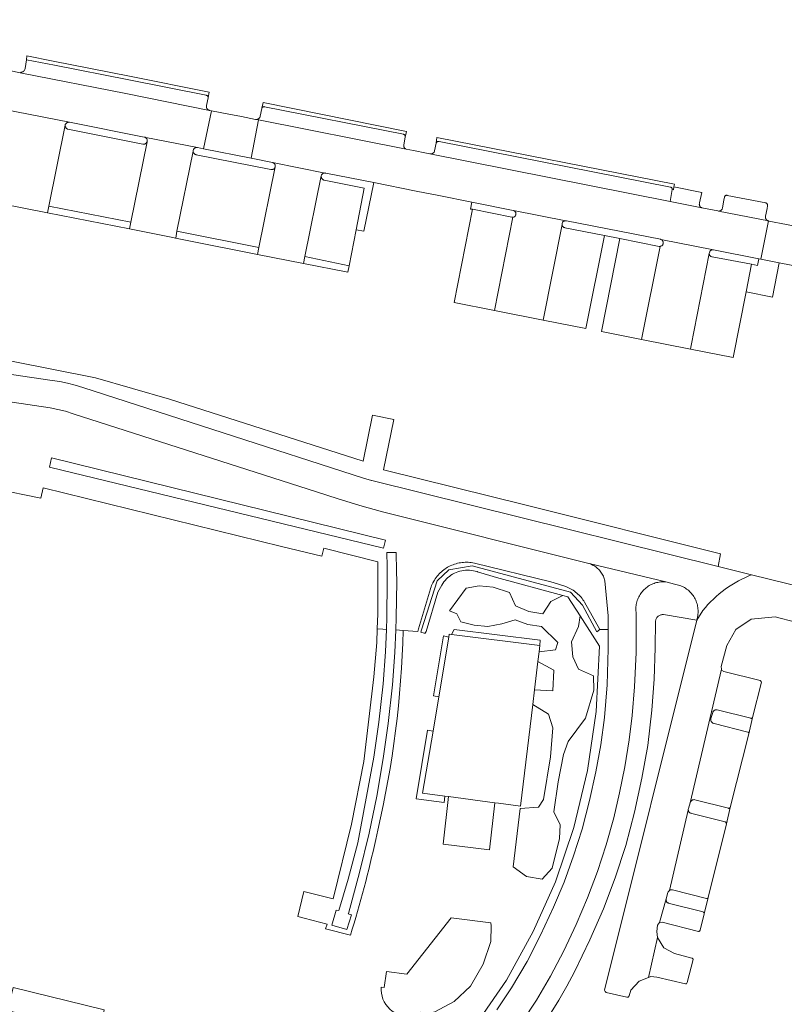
# Model space of a CAD drawing. Extents: x 152825 to 164088, y 457113 to 463005.
# Tile 40 of 256: x 156520 to 156618, y 458936 to 459062. Entities that reach past the tile are written whole.
import ezdxf

# ---------------------------------------------------------------- set-up
doc = ezdxf.new("R2010")
doc.units = 0
doc.header["$LTSCALE"] = 0.5
for name, color, linetype, lineweight in [('B-PV-VH-GESLOTENVERHARDING_KUNSTSTOF-GV', 251, 'CONTINUOUS', 18), ('B-PV-VH-ONVERHARD_BOOMSCHORS-GV', 251, 'CONTINUOUS', 18), ('B-PV-VH-ONVERHARD_ZAND-GV', 251, 'CONTINUOUS', 18), ('B-PV-VH-OPENVERHARDING_BETONSTRAATSTEEN-GV', 251, 'CONTINUOUS', 18), ('B-PV-VH-OPENVERHARDING_STRAATBAKSTEEN-GV', 251, 'CONTINUOUS', 18)]:
    doc.layers.add(name, color=color, linetype=linetype, lineweight=lineweight)

msp = doc.modelspace()

# ---------------------------------------------------------------- linework, layer by layer
at = {"layer": 'B-PV-VH-GESLOTENVERHARDING_KUNSTSTOF-GV', "flags": 128}
for points in [[(156580.774, 458962.144), (156581.209, 458962.085), (156584.01, 458961.711), (156584.025, 458961.709), (156585.577, 458974.64), (156585.801, 458976.501), (156586.237, 458980.135), (156586.38, 458981.331), (156586.479, 458982.153), (156575.263, 458983.55), (156574.962, 458983.588), (156574.899, 458983.214), (156573.625, 458975.625), (156572.894, 458971.273), (156571.568, 458963.374), (156574.4, 458962.995), (156574.879, 458962.931)], [(156580.774, 458962.144), (156574.879, 458962.931), (156574.171, 458956.887), (156580.065, 458956.154)]]:
    msp.add_lwpolyline(points, close=True, dxfattribs=at)
at = {"layer": 'B-PV-VH-ONVERHARD_BOOMSCHORS-GV', "flags": 128}
msp.add_lwpolyline([(156576.433, 458985.172), (156578.131, 458984.724), (156579.867, 458984.569), (156581.654, 458984.905), (156583.336, 458985.435), (156584.975, 458984.808), (156586.704, 458984.573), (156588.771, 458982.54), (156588.482, 458981.613), (156586.38, 458981.331), (156586.237, 458980.135), (156588.272, 458979.011), (156588.136, 458976.374), (156585.801, 458976.501), (156585.577, 458974.64), (156587.563, 458973.397), (156588.122, 458971.684), (156587.838, 458967.966), (156586.953, 458962.577), (156586.328, 458961.572), (156583.972, 458961.392), (156583.091, 458953.998), (156584.793, 458952.763), (156586.775, 458952.435), (156588.064, 458953.835), (156588.996, 458957.572), (156589.077, 458959.335), (156588.263, 458961.004), (156588.8, 458964.789), (156589.483, 458968.288), (156590.089, 458969.932), (156592.306, 458972.899), (156593.355, 458976.451), (156593.314, 458978.278), (156591.418, 458979.165), (156590.694, 458980.716), (156590.508, 458982.611), (156591.416, 458984.569), (156591.6, 458985.934), (156590.037, 458988.37), (156589.426, 458988.533), (156587.861, 458987.759), (156586.846, 458986.174), (156585.098, 458986.495), (156583.374, 458987.224), (156582.62, 458988.913), (156580.558, 458989.587), (156578.75, 458989.762), (156577.098, 458989.451), (156575.006, 458986.583), (156574.972, 458986.551), (156575.906, 458986.172)], close=True, dxfattribs=at)
for points in [[(156580.232, 458946.87), (156575.205, 458947.503), (156569.548, 458940.335), (156566.968, 458940.646), (156566.675, 458938.648), (156566.283, 458938.685)], [(156570.281, 458934.948), (156570.289, 458934.949), (156570.23, 458935.345), (156571.256, 458935.507), (156571.324, 458935.106), (156573.145, 458935.527), (156575.598, 458936.841), (156577.67, 458938.778), (156579.284, 458941.594), (156580.261, 458944.475), (156580.272, 458946.484), (156580.232, 458946.87)]]:
    msp.add_lwpolyline(points, dxfattribs=at)
at = {"layer": 'B-PV-VH-ONVERHARD_BOOMSCHORS-GV'}
msp.add_lwpolyline([(156566.283, 458938.685, 0.4713921), (156570.281, 458934.948)], format="xyb", dxfattribs=at)
at = {"layer": 'B-PV-VH-ONVERHARD_ZAND-GV', "flags": 128}
for points in [[(156526.61, 459048.745), (156526.548, 459048.747), (156526.487, 459048.741), (156526.427, 459048.727), (156526.369, 459048.706), (156526.314, 459048.677), (156526.264, 459048.641), (156526.218, 459048.599), (156526.179, 459048.552), (156526.146, 459048.5), (156526.12, 459048.444), (156526.106, 459048.401), (156526.105, 459048.365), (156526.108, 459048.299), (156526.119, 459048.234), (156526.138, 459048.17), (156526.165, 459048.11), (156526.198, 459048.053), (156526.239, 459048.001), (156526.285, 459047.953), (156526.337, 459047.912), (156526.393, 459047.878), (156526.453, 459047.85), (156535.992, 459045.96), (156536.049, 459045.953), (156536.11, 459045.953), (156536.17, 459045.961), (156536.229, 459045.977), (156536.284, 459046), (156536.337, 459046.031), (156536.385, 459046.068), (156536.428, 459046.111), (156536.464, 459046.16), (156536.495, 459046.213), (156536.517, 459046.269), (156536.533, 459046.328), (156536.54, 459046.388), (156536.539, 459046.449), (156536.531, 459046.509), (156536.514, 459046.568), (156536.49, 459046.624), (156536.459, 459046.676), (156536.422, 459046.724), (156536.378, 459046.766), (156536.33, 459046.802), (156536.277, 459046.832), (156536.22, 459046.854), (156536.161, 459046.869), (156526.642, 459048.741)], [(156542.924, 459045.519), (156542.864, 459045.527), (156542.804, 459045.527), (156542.744, 459045.519), (156542.685, 459045.503), (156542.63, 459045.479), (156542.578, 459045.448), (156542.53, 459045.411), (156542.488, 459045.368), (156542.452, 459045.319), (156542.422, 459045.267), (156542.4, 459045.211), (156542.385, 459045.152), (156542.378, 459045.092), (156542.38, 459045.032), (156542.389, 459044.972), (156542.406, 459044.914), (156542.43, 459044.858), (156542.462, 459044.807), (156542.5, 459044.76), (156542.544, 459044.718), (156542.593, 459044.683), (156542.646, 459044.654), (156542.702, 459044.633), (156542.761, 459044.619), (156542.764, 459044.619), (156552.277, 459042.735), (156552.337, 459042.726), (156552.397, 459042.725), (156552.457, 459042.732), (156552.516, 459042.747), (156552.571, 459042.77), (156552.624, 459042.799), (156552.672, 459042.836), (156552.715, 459042.878), (156552.752, 459042.926), (156552.782, 459042.978), (156552.806, 459043.034), (156552.818, 459043.077), (156552.821, 459043.092), (156552.829, 459043.152), (156552.828, 459043.212), (156552.82, 459043.272), (156552.804, 459043.33), (156552.781, 459043.386), (156552.75, 459043.438), (156552.713, 459043.485), (156552.669, 459043.527), (156552.621, 459043.563), (156552.568, 459043.593), (156552.512, 459043.615), (156552.459, 459043.629), (156552.455, 459043.629), (156549.754, 459044.165), (156543.681, 459045.369)], [(156563.127, 459035.08), (156564.094, 459034.892), (156565.347, 459041.062), (156559.241, 459042.28), (156559.181, 459042.291), (156559.121, 459042.295), (156559.061, 459042.291), (156559.002, 459042.278), (156558.945, 459042.259), (156558.891, 459042.231), (156558.842, 459042.197), (156558.797, 459042.157), (156558.758, 459042.111), (156558.726, 459042.061), (156558.7, 459042.006), (156558.682, 459041.949), (156558.675, 459041.915), (156558.672, 459041.889), (156558.67, 459041.829), (156558.675, 459041.769), (156558.689, 459041.711), (156558.71, 459041.654), (156558.738, 459041.601), (156558.773, 459041.553), (156558.815, 459041.509), (156558.862, 459041.471), (156558.913, 459041.44), (156558.968, 459041.416), (156559.026, 459041.399), (156559.067, 459041.392), (156564.152, 459040.352)], [(156534.441, 459036.024), (156524.039, 459038.084), (156523.868, 459037.234), (156534.273, 459035.172)], [(156583.082, 459037.538), (156577.847, 459038.577), (156577.666, 459037.703), (156577.923, 459037.669), (156582.906, 459036.662), (156582.965, 459036.655), (156583.025, 459036.655), (156583.057, 459036.659), (156583.084, 459036.663), (156583.142, 459036.679), (156583.196, 459036.703), (156583.248, 459036.734), (156583.294, 459036.772), (156583.335, 459036.815), (156583.37, 459036.863), (156583.399, 459036.916), (156583.42, 459036.972), (156583.433, 459037.03), (156583.438, 459037.09), (156583.436, 459037.149), (156583.426, 459037.208), (156583.407, 459037.265), (156583.382, 459037.319), (156583.349, 459037.369), (156583.31, 459037.414), (156583.265, 459037.454), (156583.216, 459037.487), (156583.133, 459037.528)], [(156589.803, 459036.213), (156589.742, 459036.217), (156589.683, 459036.212), (156589.624, 459036.199), (156589.568, 459036.179), (156589.516, 459036.152), (156589.467, 459036.117), (156589.423, 459036.077), (156589.385, 459036.03), (156589.354, 459035.98), (156589.33, 459035.925), (156589.313, 459035.868), (156589.304, 459035.809), (156589.303, 459035.75), (156589.305, 459035.737), (156589.31, 459035.69), (156589.325, 459035.633), (156589.348, 459035.578), (156589.377, 459035.526), (156589.413, 459035.479), (156589.456, 459035.437), (156589.503, 459035.401), (156589.555, 459035.371), (156589.611, 459035.349), (156589.668, 459035.335), (156589.68, 459035.333), (156594.687, 459034.333), (156596.67, 459033.951), (156601.651, 459032.95), (156601.712, 459032.945), (156601.772, 459032.948), (156601.805, 459032.954), (156601.832, 459032.959), (156601.89, 459032.977), (156601.945, 459033.003), (156601.996, 459033.036), (156602.042, 459033.075), (156602.083, 459033.12), (156602.117, 459033.17), (156602.145, 459033.225), (156602.165, 459033.282), (156602.177, 459033.341), (156602.182, 459033.402), (156602.179, 459033.463), (156602.167, 459033.522), (156602.148, 459033.58), (156602.122, 459033.635), (156602.088, 459033.685), (156602.049, 459033.731), (156602.003, 459033.772), (156601.953, 459033.806), (156601.867, 459033.848), (156601.813, 459033.859), (156589.86, 459036.202)], [(156550.728, 459032.802), (156540.323, 459034.872), (156540.158, 459034.003), (156540.157, 459033.998), (156541.824, 459033.668), (156550.565, 459031.935)], [(156562.052, 459029.662), (156562.235, 459030.495), (156556.591, 459031.647), (156556.425, 459030.775)], [(156608.533, 459032.511), (156608.473, 459032.513), (156608.413, 459032.507), (156608.355, 459032.493), (156608.298, 459032.472), (156608.246, 459032.443), (156608.197, 459032.408), (156608.154, 459032.366), (156608.116, 459032.319), (156608.085, 459032.267), (156608.061, 459032.212), (156608.045, 459032.155), (156608.036, 459032.095), (156608.036, 459032.063), (156608.036, 459032.035), (156608.043, 459031.975), (156608.058, 459031.917), (156608.081, 459031.861), (156608.111, 459031.809), (156608.148, 459031.762), (156608.191, 459031.719), (156608.239, 459031.683), (156608.291, 459031.653), (156608.347, 459031.631), (156608.405, 459031.616), (156613.421, 459030.676), (156614.159, 459030.531), (156614.326, 459031.376), (156608.573, 459032.505)], [(156586.509, 458982.822), (156575.593, 458984.204), (156575.263, 458983.55), (156586.479, 458982.153)], [(156574.899, 458983.214), (156574.232, 458983.389), (156572.945, 458975.751), (156573.625, 458975.625)], [(156609.04, 458973.984), (156608.975, 458973.988), (156608.91, 458973.984), (156608.846, 458973.973), (156608.784, 458973.953), (156608.725, 458973.926), (156608.669, 458973.892), (156608.618, 458973.852), (156608.572, 458973.805), (156608.533, 458973.754), (156608.5, 458973.698), (156608.474, 458973.638), (156608.47, 458973.626), (156608.248, 458972.851), (156608.233, 458972.792), (156608.226, 458972.731), (156608.227, 458972.67), (156608.236, 458972.61), (156608.253, 458972.551), (156608.278, 458972.495), (156608.309, 458972.443), (156608.347, 458972.395), (156608.391, 458972.353), (156608.44, 458972.317), (156608.494, 458972.287), (156608.55, 458972.265), (156608.609, 458972.25), (156608.663, 458972.244), (156612.936, 458971.147), (156612.965, 458971.133), (156612.999, 458971.109), (156613.027, 458971.08), (156613.05, 458971.045), (156613.065, 458971.007), (156613.073, 458970.966), (156613.072, 458970.925), (156613.554, 458972.992), (156613.534, 458972.956), (156613.51, 458972.928), (156613.48, 458972.905), (156613.446, 458972.889), (156613.41, 458972.881), (156613.372, 458972.881), (156613.336, 458972.889)], [(156572.894, 458971.273), (156572.207, 458971.374), (156570.736, 458962.646), (156574.313, 458962.19), (156574.4, 458962.995), (156571.568, 458963.374)], [(156606.177, 458962.533), (156606.112, 458962.538), (156606.047, 458962.534), (156605.983, 458962.523), (156605.921, 458962.503), (156605.862, 458962.477), (156605.807, 458962.443), (156605.756, 458962.403), (156605.71, 458962.356), (156605.671, 458962.305), (156605.638, 458962.249), (156605.612, 458962.189), (156605.607, 458962.175), (156605.592, 458962.124), (156605.385, 458961.4), (156605.37, 458961.341), (156605.363, 458961.28), (156605.364, 458961.219), (156605.37, 458961.179), (156605.373, 458961.159), (156605.39, 458961.1), (156605.415, 458961.044), (156605.446, 458960.992), (156605.484, 458960.944), (156605.528, 458960.902), (156605.577, 458960.866), (156605.63, 458960.836), (156605.687, 458960.814), (156605.747, 458960.799), (156605.8, 458960.793), (156610.073, 458959.696), (156610.102, 458959.682), (156610.136, 458959.659), (156610.165, 458959.629), (156610.187, 458959.594), (156610.202, 458959.556), (156610.209, 458959.515), (156610.209, 458959.474), (156610.694, 458961.542), (156610.674, 458961.506), (156610.649, 458961.478), (156610.619, 458961.455), (156610.585, 458961.439), (156610.548, 458961.431), (156610.51, 458961.431), (156610.473, 458961.438)], [(156602.977, 458950.984), (156602.927, 458950.944), (156602.881, 458950.898), (156602.841, 458950.846), (156602.808, 458950.79), (156602.782, 458950.731), (156602.778, 458950.718), (156602.545, 458949.898), (156602.536, 458949.838), (156602.535, 458949.777), (156602.542, 458949.716), (156602.557, 458949.657), (156602.579, 458949.6), (156602.609, 458949.547), (156602.645, 458949.498), (156602.688, 458949.455), (156602.736, 458949.417), (156602.788, 458949.386), (156602.844, 458949.362), (156602.903, 458949.345), (156602.963, 458949.337), (156602.971, 458949.336), (156607.244, 458948.239), (156607.25, 458948.236), (156607.287, 458948.217), (156607.319, 458948.19), (156607.345, 458948.159), (156607.365, 458948.122), (156607.378, 458948.082), (156607.382, 458948.041), (156607.874, 458950.032), (156607.853, 458950.004), (156607.827, 458949.982), (156607.796, 458949.966), (156607.762, 458949.958), (156607.728, 458949.958), (156607.694, 458949.966), (156603.349, 458951.076), (156603.284, 458951.08), (156603.219, 458951.077), (156603.155, 458951.065), (156603.093, 458951.046), (156603.033, 458951.019)]]:
    msp.add_lwpolyline(points, close=True, dxfattribs=at)
msp.add_lwpolyline([(156581.027, 458935.775), (156582.893, 458938.604), (156584.882, 458941.945), (156586.58, 458945.279), (156588.211, 458948.837), (156589.557, 458952.034), (156590.776, 458955.366), (156591.86, 458958.767), (156592.784, 458962.444), (156593.617, 458966.065), (156594.235, 458969.526), (156594.716, 458972.977), (156595.05, 458977.135), (156595.194, 458981.741), (156595.177, 458984.176), (156594.127, 458984.195), (156593.73, 458983.875), (156591.896, 458987.287), (156590.398, 458988.924), (156577.878, 458992.307), (156574.885, 458991.787), (156573.44, 458990.386), (156571.433, 458984.142), (156571.337, 458983.849), (156571.749, 458983.737), (156571.916, 458983.714), (156572.01, 458983.944), (156573.518, 458988.925), (156573.994, 458989.838), (156574.126, 458990.048), (156574.272, 458990.249), (156574.43, 458990.441), (156574.601, 458990.621), (156574.782, 458990.79), (156574.974, 458990.948), (156575.176, 458991.092), (156575.387, 458991.223), (156575.606, 458991.341), (156575.831, 458991.444), (156576.063, 458991.532), (156576.301, 458991.605), (156576.542, 458991.663), (156576.786, 458991.705), (156577.033, 458991.731), (156577.281, 458991.742), (156577.53, 458991.736), (156577.777, 458991.714), (156578.022, 458991.677), (156578.265, 458991.623), (156578.503, 458991.554), (156578.546, 458991.54), (156580.958, 458990.793), (156589.426, 458988.533), (156590.037, 458988.37), (156591.6, 458985.934), (156594.087, 458982.056), (156593.631, 458973.777), (156592.562, 458966.244), (156590.797, 458958.976), (156588.459, 458952.094), (156585.636, 458945.77), (156582.26, 458939.565), (156578.103, 458933.552)], dxfattribs=at)
at = {"layer": 'B-PV-VH-OPENVERHARDING_BETONSTRAATSTEEN-GV', "flags": 128}
for points in [[(156544.733, 459050.213), (156544.458, 459050.267), (156533.805, 459052.41), (156520.365, 459055.051), (156519.419, 459055.237), (156517.801, 459055.555), (156517.107, 459055.691), (156500, 459059.115), (156493.073, 459060.502), (156493.023, 459060.512), (156486.512, 459061.804), (156485.569, 459056.946), (156500, 459054.084), (156503.623, 459053.366), (156510.47, 459051.99), (156519.929, 459050.09), (156526.642, 459048.741), (156536.161, 459046.869), (156542.924, 459045.519), (156543.681, 459045.369)], [(156524.765, 459056.024), (156521.163, 459056.699), (156521.01, 459055.572), (156520.98, 459055.478), (156520.935, 459055.391), (156520.877, 459055.312), (156520.806, 459055.244), (156520.726, 459055.188), (156520.637, 459055.146), (156520.543, 459055.118), (156520.516, 459055.114), (156520.365, 459055.051), (156533.805, 459052.41), (156544.458, 459050.267), (156544.398, 459050.282), (156544.341, 459050.304), (156544.288, 459050.334), (156544.238, 459050.371), (156544.194, 459050.413), (156544.156, 459050.461), (156544.124, 459050.514), (156544.1, 459050.57), (156544.083, 459050.629), (156544.074, 459050.69), (156544.072, 459050.751), (156544.079, 459050.812), (156544.091, 459050.863), (156544.285, 459051.845), (156544.298, 459051.91), (156544.285, 459051.984), (156544.269, 459052.028), (156544.246, 459052.068), (156544.217, 459052.105), (156544.182, 459052.135), (156544.142, 459052.159), (156544.098, 459052.176), (156544.053, 459052.186), (156544.05, 459052.186), (156534.205, 459054.144)], [(156524.565, 459056.54), (156521.234, 459057.222), (156521.163, 459056.699), (156524.765, 459056.024), (156534.205, 459054.144), (156544.05, 459052.186), (156544.053, 459052.186), (156544.098, 459052.176), (156544.142, 459052.159), (156544.182, 459052.135), (156544.217, 459052.105), (156544.246, 459052.068), (156544.269, 459052.028), (156544.285, 459051.984), (156544.298, 459051.91), (156544.431, 459052.58), (156534.267, 459054.623)], [(156551.47, 459050.729), (156551.422, 459050.735), (156551.374, 459050.733), (156551.328, 459050.723), (156551.283, 459050.706), (156551.242, 459050.681), (156551.205, 459050.65), (156551.174, 459050.613), (156551.136, 459050.549), (156551.124, 459050.486), (156550.92, 459049.536), (156550.911, 459049.494), (156550.892, 459049.433), (156550.865, 459049.375), (156550.831, 459049.321), (156550.791, 459049.271), (156550.745, 459049.227), (156550.693, 459049.189), (156550.638, 459049.158), (156550.578, 459049.134), (156550.517, 459049.117), (156550.453, 459049.108), (156550.389, 459049.108), (156550.326, 459049.115), (156550.695, 459049.042), (156569.498, 459045.315), (156569.412, 459045.356), (156569.361, 459045.39), (156569.313, 459045.431), (156569.272, 459045.477), (156569.236, 459045.528), (156569.208, 459045.584), (156569.187, 459045.642), (156569.174, 459045.703), (156569.168, 459045.765), (156569.171, 459045.827), (156569.181, 459045.888), (156569.37, 459046.858), (156569.372, 459046.909), (156569.366, 459046.961), (156569.353, 459047.01), (156569.332, 459047.057), (156569.303, 459047.1), (156569.269, 459047.138), (156569.229, 459047.171), (156569.184, 459047.197), (156569.136, 459047.215), (156569.119, 459047.22)], [(156569.513, 459047.594), (156551.27, 459051.245), (156551.136, 459050.549), (156551.174, 459050.613), (156551.205, 459050.65), (156551.242, 459050.681), (156551.283, 459050.706), (156551.328, 459050.723), (156551.374, 459050.733), (156551.422, 459050.735), (156551.47, 459050.729), (156569.119, 459047.22), (156569.136, 459047.215), (156569.184, 459047.197), (156569.229, 459047.171), (156569.269, 459047.138), (156569.303, 459047.1), (156569.332, 459047.057), (156569.353, 459047.01), (156569.366, 459046.961), (156569.372, 459046.909), (156569.37, 459046.858)], [(156546.909, 459049.786), (156544.733, 459050.213), (156543.681, 459045.369), (156549.754, 459044.165), (156550.695, 459049.042), (156550.326, 459049.115), (156548.549, 459049.464)], [(156569.498, 459045.315), (156550.695, 459049.042), (156549.754, 459044.165), (156552.455, 459043.629), (156552.459, 459043.629), (156559.181, 459042.291), (156559.241, 459042.28), (156565.347, 459041.062), (156570.756, 459039.984), (156573.625, 459039.415), (156577.847, 459038.577), (156583.082, 459037.538), (156583.133, 459037.528), (156589.803, 459036.213), (156589.86, 459036.202), (156601.813, 459033.859), (156601.867, 459033.848), (156608.573, 459032.505), (156614.326, 459031.376), (156614.605, 459031.321), (156615.576, 459036.185), (156615.551, 459036.19), (156609.203, 459037.45), (156609.124, 459037.466), (156607.073, 459037.867), (156603.045, 459038.655), (156572.507, 459044.718), (156572.075, 459044.803), (156570.396, 459045.136)], [(156526.105, 459048.365), (156526.106, 459048.401), (156526.101, 459048.385), (156524.039, 459038.084), (156534.441, 459036.024), (156536.517, 459046.269), (156536.495, 459046.213), (156536.464, 459046.16), (156536.428, 459046.111), (156536.385, 459046.068), (156536.337, 459046.031), (156536.284, 459046), (156536.229, 459045.977), (156536.17, 459045.961), (156536.11, 459045.953), (156536.049, 459045.953), (156535.992, 459045.96), (156526.453, 459047.85), (156526.393, 459047.878), (156526.337, 459047.912), (156526.285, 459047.953), (156526.239, 459048.001), (156526.198, 459048.053), (156526.165, 459048.11), (156526.138, 459048.17), (156526.119, 459048.234), (156526.108, 459048.299)], [(156542.924, 459045.519), (156536.161, 459046.869), (156536.22, 459046.854), (156536.277, 459046.832), (156536.33, 459046.802), (156536.378, 459046.766), (156536.422, 459046.724), (156536.459, 459046.676), (156536.49, 459046.624), (156536.514, 459046.568), (156536.531, 459046.509), (156536.539, 459046.449), (156536.54, 459046.388), (156536.533, 459046.328), (156536.517, 459046.269), (156534.441, 459036.024), (156534.273, 459035.172), (156539.179, 459034.194), (156540.158, 459034.003), (156540.323, 459034.872), (156542.378, 459045.092), (156542.385, 459045.152), (156542.4, 459045.211), (156542.422, 459045.267), (156542.452, 459045.319), (156542.488, 459045.368), (156542.53, 459045.411), (156542.578, 459045.448), (156542.63, 459045.479), (156542.685, 459045.503), (156542.744, 459045.519), (156542.804, 459045.527), (156542.864, 459045.527)], [(156603.601, 459040.862), (156573.397, 459046.828), (156573.309, 459046.083), (156573.315, 459046.108), (156573.333, 459046.153), (156573.358, 459046.195), (156573.389, 459046.232), (156573.426, 459046.263), (156573.468, 459046.288), (156573.513, 459046.306), (156573.56, 459046.316), (156573.609, 459046.318), (156573.657, 459046.312), (156603.121, 459040.485), (156603.15, 459040.477), (156603.191, 459040.46), (156603.229, 459040.435), (156603.261, 459040.404), (156603.287, 459040.368), (156603.307, 459040.328), (156603.319, 459040.285), (156603.323, 459040.24), (156603.319, 459040.196), (156603.318, 459040.19), (156603.476, 459040.156), (156603.537, 459040.52)], [(156573.657, 459046.312), (156573.609, 459046.318), (156573.56, 459046.316), (156573.513, 459046.306), (156573.468, 459046.288), (156573.426, 459046.263), (156573.389, 459046.232), (156573.358, 459046.195), (156573.333, 459046.153), (156573.315, 459046.108), (156573.309, 459046.083), (156573.102, 459045.109), (156573.089, 459045.069), (156573.061, 459045.009), (156573.027, 459044.952), (156572.985, 459044.9), (156572.938, 459044.853), (156572.886, 459044.812), (156572.829, 459044.777), (156572.769, 459044.75), (156572.705, 459044.73), (156572.64, 459044.718), (156572.573, 459044.714), (156572.507, 459044.718), (156603.045, 459038.655), (156603.318, 459040.19), (156603.319, 459040.196), (156603.323, 459040.24), (156603.319, 459040.285), (156603.307, 459040.328), (156603.287, 459040.368), (156603.261, 459040.404), (156603.229, 459040.435), (156603.191, 459040.46), (156603.15, 459040.477), (156603.121, 459040.485)], [(156542.38, 459045.032), (156542.378, 459045.092), (156540.323, 459034.872), (156550.728, 459032.802), (156552.818, 459043.077), (156552.806, 459043.034), (156552.782, 459042.978), (156552.752, 459042.926), (156552.715, 459042.878), (156552.672, 459042.836), (156552.624, 459042.799), (156552.571, 459042.77), (156552.516, 459042.747), (156552.457, 459042.732), (156552.397, 459042.725), (156552.337, 459042.726), (156552.277, 459042.735), (156542.764, 459044.619), (156542.761, 459044.619), (156542.702, 459044.633), (156542.646, 459044.654), (156542.593, 459044.683), (156542.544, 459044.718), (156542.5, 459044.76), (156542.462, 459044.807), (156542.43, 459044.858), (156542.406, 459044.914), (156542.389, 459044.972)], [(156559.181, 459042.291), (156552.459, 459043.629), (156552.512, 459043.615), (156552.568, 459043.593), (156552.621, 459043.563), (156552.669, 459043.527), (156552.713, 459043.485), (156552.75, 459043.438), (156552.781, 459043.386), (156552.804, 459043.33), (156552.82, 459043.272), (156552.828, 459043.212), (156552.829, 459043.152), (156552.821, 459043.092), (156552.818, 459043.077), (156550.728, 459032.802), (156550.565, 459031.935), (156556.425, 459030.775), (156556.591, 459031.647), (156558.675, 459041.915), (156558.682, 459041.949), (156558.7, 459042.006), (156558.726, 459042.061), (156558.758, 459042.111), (156558.797, 459042.157), (156558.842, 459042.197), (156558.891, 459042.231), (156558.945, 459042.259), (156559.002, 459042.278), (156559.061, 459042.291), (156559.121, 459042.295)], [(156558.675, 459041.915), (156556.591, 459031.647), (156562.235, 459030.495), (156563.127, 459035.08), (156564.152, 459040.352), (156559.067, 459041.392), (156559.026, 459041.399), (156558.968, 459041.416), (156558.913, 459041.44), (156558.862, 459041.471), (156558.815, 459041.509), (156558.773, 459041.553), (156558.738, 459041.601), (156558.71, 459041.654), (156558.689, 459041.711), (156558.675, 459041.769), (156558.67, 459041.829), (156558.672, 459041.889)], [(156607.108, 459039.827), (156603.537, 459040.52), (156603.476, 459040.156), (156603.318, 459040.19), (156603.045, 459038.655), (156607.073, 459037.867), (156607.04, 459037.881), (156606.986, 459037.911), (156606.937, 459037.948), (156606.892, 459037.992), (156606.854, 459038.04), (156606.822, 459038.093), (156606.797, 459038.15), (156606.78, 459038.209), (156606.771, 459038.27), (156606.769, 459038.332), (156606.776, 459038.393), (156606.79, 459038.453), (156606.812, 459038.511)], [(156609.203, 459037.45), (156615.551, 459036.19), (156615.477, 459036.218), (156615.422, 459036.248), (156615.371, 459036.285), (156615.326, 459036.327), (156615.285, 459036.376), (156615.252, 459036.428), (156615.225, 459036.485), (156615.206, 459036.545), (156615.195, 459036.606), (156615.191, 459036.669), (156615.196, 459036.732), (156615.208, 459036.793), (156615.393, 459037.753), (156615.461, 459038.126), (156615.461, 459038.179), (156615.453, 459038.232), (156615.437, 459038.282), (156615.414, 459038.33), (156615.384, 459038.374), (156615.348, 459038.412), (156615.306, 459038.445), (156615.26, 459038.471), (156615.221, 459038.487), (156610.318, 459039.447), (156610.271, 459039.456), (156610.224, 459039.457), (156610.177, 459039.45), (156610.131, 459039.436), (156610.089, 459039.414), (156610.052, 459039.385), (156610.019, 459039.35), (156609.993, 459039.31), (156609.973, 459039.267), (156609.962, 459039.221), (156609.96, 459039.208), (156609.892, 459038.835), (156609.711, 459037.842), (156609.704, 459037.804), (156609.686, 459037.746), (156609.66, 459037.69), (156609.628, 459037.639), (156609.589, 459037.592), (156609.545, 459037.551), (156609.495, 459037.516), (156609.441, 459037.487), (156609.384, 459037.466), (156609.324, 459037.453), (156609.264, 459037.448)], [(156582.906, 459036.662), (156577.923, 459037.669), (156575.568, 459025.803), (156580.71, 459024.776), (156583.057, 459036.659), (156583.025, 459036.655), (156582.965, 459036.655)], [(156589.803, 459036.213), (156583.133, 459037.528), (156583.216, 459037.487), (156583.265, 459037.454), (156583.31, 459037.414), (156583.349, 459037.369), (156583.382, 459037.319), (156583.407, 459037.265), (156583.426, 459037.208), (156583.436, 459037.149), (156583.438, 459037.09), (156583.433, 459037.03), (156583.42, 459036.972), (156583.399, 459036.916), (156583.37, 459036.863), (156583.335, 459036.815), (156583.294, 459036.772), (156583.248, 459036.734), (156583.196, 459036.703), (156583.142, 459036.679), (156583.084, 459036.663), (156583.057, 459036.659), (156580.71, 459024.776), (156586.899, 459023.57), (156589.305, 459035.737), (156589.303, 459035.75), (156589.304, 459035.809), (156589.313, 459035.868), (156589.33, 459035.925), (156589.354, 459035.98), (156589.385, 459036.03), (156589.423, 459036.077), (156589.467, 459036.117), (156589.516, 459036.152), (156589.568, 459036.179), (156589.624, 459036.199), (156589.683, 459036.212), (156589.742, 459036.217)], [(156589.31, 459035.69), (156589.305, 459035.737), (156586.899, 459023.57), (156592.35, 459022.483), (156594.687, 459034.333), (156589.68, 459035.333), (156589.668, 459035.335), (156589.611, 459035.349), (156589.555, 459035.371), (156589.503, 459035.401), (156589.456, 459035.437), (156589.413, 459035.479), (156589.377, 459035.526), (156589.348, 459035.578), (156589.325, 459035.633)], [(156615.597, 459036.181), (156615.576, 459036.185), (156614.605, 459031.321), (156616.935, 459030.864), (156619.76, 459030.306), (156622.401, 459029.783), (156623.353, 459034.662), (156623.318, 459034.669), (156623.219, 459034.689), (156620.867, 459035.149), (156617.839, 459035.742)], [(156601.651, 459032.95), (156596.67, 459033.951), (156594.311, 459022.112), (156599.427, 459021.102), (156601.805, 459032.954), (156601.772, 459032.948), (156601.712, 459032.945)], [(156608.573, 459032.505), (156601.867, 459033.848), (156601.953, 459033.806), (156602.003, 459033.772), (156602.049, 459033.731), (156602.088, 459033.685), (156602.122, 459033.635), (156602.148, 459033.58), (156602.167, 459033.522), (156602.179, 459033.463), (156602.182, 459033.402), (156602.177, 459033.341), (156602.165, 459033.282), (156602.145, 459033.225), (156602.117, 459033.17), (156602.083, 459033.12), (156602.042, 459033.075), (156601.996, 459033.036), (156601.945, 459033.003), (156601.89, 459032.977), (156601.832, 459032.959), (156601.805, 459032.954), (156599.427, 459021.102), (156605.634, 459019.872), (156605.726, 459020.343), (156608.036, 459032.063), (156608.036, 459032.095), (156608.045, 459032.155), (156608.061, 459032.212), (156608.085, 459032.267), (156608.116, 459032.319), (156608.154, 459032.366), (156608.197, 459032.408), (156608.246, 459032.443), (156608.298, 459032.472), (156608.355, 459032.493), (156608.413, 459032.507), (156608.473, 459032.513), (156608.533, 459032.511)], [(156608.036, 459032.035), (156608.036, 459032.063), (156605.726, 459020.343), (156605.634, 459019.872), (156611.075, 459018.795), (156612.73, 459027.175), (156613.421, 459030.676), (156608.405, 459031.616), (156608.347, 459031.631), (156608.291, 459031.653), (156608.239, 459031.683), (156608.191, 459031.719), (156608.148, 459031.762), (156608.111, 459031.809), (156608.081, 459031.861), (156608.058, 459031.917), (156608.043, 459031.975)], [(156614.605, 459031.321), (156614.326, 459031.376), (156614.159, 459030.531), (156613.421, 459030.676), (156612.73, 459027.175), (156616.073, 459026.48), (156616.935, 459030.864)], [(156524.354, 459006.033), (156566.856, 458995.58), (156566.594, 458994.526), (156524.105, 459004.871)], [(156609.606, 458979.023), (156609.589, 458979.146), (156605.592, 458962.124), (156605.607, 458962.175), (156605.612, 458962.189), (156605.638, 458962.249), (156605.671, 458962.305), (156605.71, 458962.356), (156605.756, 458962.403), (156605.807, 458962.443), (156605.862, 458962.477), (156605.921, 458962.503), (156605.983, 458962.523), (156606.047, 458962.534), (156606.112, 458962.538), (156606.177, 458962.533), (156610.473, 458961.438), (156610.51, 458961.431), (156610.548, 458961.431), (156610.585, 458961.439), (156610.619, 458961.455), (156610.649, 458961.478), (156610.674, 458961.506), (156610.694, 458961.542), (156610.695, 458961.547), (156613.072, 458970.925), (156613.073, 458970.966), (156613.065, 458971.007), (156613.05, 458971.045), (156613.027, 458971.08), (156612.999, 458971.109), (156612.965, 458971.133), (156612.936, 458971.147), (156608.663, 458972.244), (156608.609, 458972.25), (156608.55, 458972.265), (156608.494, 458972.287), (156608.44, 458972.317), (156608.391, 458972.353), (156608.347, 458972.395), (156608.309, 458972.443), (156608.278, 458972.495), (156608.253, 458972.551), (156608.236, 458972.61), (156608.227, 458972.67), (156608.226, 458972.731), (156608.233, 458972.792), (156608.248, 458972.851), (156608.47, 458973.626), (156608.474, 458973.638), (156608.5, 458973.698), (156608.533, 458973.754), (156608.572, 458973.805), (156608.618, 458973.852), (156608.669, 458973.892), (156608.725, 458973.926), (156608.784, 458973.953), (156608.846, 458973.973), (156608.91, 458973.984), (156608.975, 458973.988), (156609.04, 458973.984), (156613.336, 458972.889), (156613.372, 458972.881), (156613.41, 458972.881), (156613.446, 458972.889), (156613.48, 458972.905), (156613.51, 458972.928), (156613.534, 458972.956), (156613.554, 458972.992), (156614.662, 458977.509), (156614.629, 458977.583), (156614.517, 458977.712), (156609.901, 458978.846)], [(156605.373, 458961.159), (156605.37, 458961.179), (156602.977, 458950.984), (156603.033, 458951.019), (156603.093, 458951.046), (156603.155, 458951.065), (156603.219, 458951.077), (156603.284, 458951.08), (156603.349, 458951.076), (156607.694, 458949.966), (156607.728, 458949.958), (156607.762, 458949.958), (156607.796, 458949.966), (156607.827, 458949.982), (156607.853, 458950.004), (156607.874, 458950.032), (156607.888, 458950.064), (156607.894, 458950.087), (156610.209, 458959.474), (156610.209, 458959.515), (156610.202, 458959.556), (156610.187, 458959.594), (156610.165, 458959.629), (156610.136, 458959.659), (156610.102, 458959.682), (156610.073, 458959.696), (156605.8, 458960.793), (156605.747, 458960.799), (156605.687, 458960.814), (156605.63, 458960.836), (156605.577, 458960.866), (156605.528, 458960.902), (156605.484, 458960.944), (156605.446, 458960.992), (156605.415, 458961.044), (156605.39, 458961.1)], [(156601.708, 458946.901), (156602.057, 458946.943), (156606.669, 458945.77), (156606.71, 458945.776), (156606.749, 458945.79), (156606.784, 458945.811), (156606.815, 458945.839), (156606.84, 458945.872), (156606.858, 458945.909), (156606.869, 458945.949), (156607.368, 458947.96), (156607.379, 458948), (156607.382, 458948.041), (156607.378, 458948.082), (156607.365, 458948.122), (156607.345, 458948.159), (156607.319, 458948.19), (156607.287, 458948.217), (156607.25, 458948.236), (156607.244, 458948.239), (156602.971, 458949.336), (156602.963, 458949.337), (156602.903, 458949.345), (156602.844, 458949.362), (156602.788, 458949.386), (156602.736, 458949.417), (156602.688, 458949.455), (156602.645, 458949.498), (156602.609, 458949.547), (156602.579, 458949.6), (156602.557, 458949.657), (156602.542, 458949.716), (156602.535, 458949.777), (156602.536, 458949.838), (156602.545, 458949.898)], [(156531.058, 458935.768), (156519.487, 458938.635), (156519.101, 458937.043), (156514.957, 458938.047), (156515.343, 458939.641), (156494.04, 458944.939), (156494.357, 458946.231), (156489.695, 458947.375), (156489.075, 458944.85), (156488.59, 458942.868), (156493.35, 458941.932), (156500, 458940.297), (156526.346, 458933.817), (156529.143, 458932.942), (156529.411, 458934.278), (156530.267, 458934.096), (156530.752, 458934.212)], [(156602.249, 458943.676), (156601.456, 458944.997), (156600.283, 458939.883), (156600.609, 458940.012), (156601.354, 458939.964), (156605.022, 458939.109), (156605.129, 458939.101), (156605.231, 458939.27), (156605.983, 458942.183), (156605.977, 458942.221), (156605.963, 458942.257), (156605.943, 458942.289), (156605.916, 458942.317), (156605.883, 458942.338), (156605.848, 458942.352), (156605.831, 458942.356), (156603.609, 458942.936)]]:
    msp.add_lwpolyline(points, close=True, dxfattribs=at)
for points in [[(156518.041, 459038.387), (156523.868, 459037.234), (156524.039, 459038.084), (156526.101, 459048.385), (156526.106, 459048.401), (156526.12, 459048.444), (156526.146, 459048.5), (156526.179, 459048.552), (156526.218, 459048.599), (156526.264, 459048.641), (156526.314, 459048.677), (156526.369, 459048.706), (156526.427, 459048.727), (156526.487, 459048.741), (156526.548, 459048.747), (156526.61, 459048.745), (156526.642, 459048.741), (156519.929, 459050.09)], [(156500, 459019.497), (156524.453, 459015.897), (156525.415, 459015.741), (156526.394, 459015.526), (156527.368, 459015.283), (156528.329, 459015.01), (156564.041, 459003.458), (156565.081, 459003.155), (156565.092, 459003.145), (156577.762, 459000), (156609.149, 458992.209), (156609.482, 458993.835), (156584.76, 459000), (156566.578, 459004.534), (156567.893, 459010.927), (156565.203, 459011.458), (156563.997, 459005.604), (156539.388, 459013.508), (156529.958, 459016.22), (156503.41, 459021.504)], [(156500, 459015.994), (156524.179, 459012.389), (156525.181, 459012.209), (156526.136, 459011.966), (156527.129, 459011.656), (156558.069, 459001.711), (156560.819, 459000.819), (156563.447, 459000), (156563.585, 458999.957), (156566.452, 458999.171), (156592.716, 458992.599), (156592.769, 458992.582), (156602.491, 458990.242), (156603.623, 458989.961), (156603.784, 458989.934), (156603.947, 458989.898), (156604.108, 458989.855), (156604.267, 458989.804), (156604.424, 458989.746), (156604.577, 458989.68), (156604.727, 458989.607), (156604.874, 458989.526), (156605.016, 458989.439), (156605.154, 458989.345), (156605.288, 458989.245), (156605.416, 458989.138), (156605.539, 458989.025), (156605.657, 458988.907), (156605.769, 458988.783), (156605.875, 458988.654), (156605.974, 458988.519), (156606.067, 458988.381), (156606.154, 458988.238), (156606.233, 458988.091), (156606.305, 458987.94), (156606.37, 458987.786), (156606.427, 458987.629), (156606.477, 458987.47), (156606.519, 458987.308), (156606.554, 458987.145), (156606.58, 458986.98), (156606.599, 458986.814), (156606.609, 458986.647), (156606.612, 458986.48), (156606.607, 458986.313), (156606.593, 458986.147), (156606.572, 458985.981), (156606.466, 458985.36), (156607.222, 458986.617), (156607.539, 458986.994), (156607.868, 458987.361), (156608.209, 458987.717), (156608.562, 458988.062), (156608.925, 458988.395), (156609.299, 458988.716), (156609.683, 458989.025), (156610.077, 458989.321), (156610.481, 458989.605), (156610.893, 458989.875), (156611.314, 458990.131), (156611.743, 458990.374), (156612.18, 458990.603), (156612.624, 458990.817), (156613.074, 458991.017), (156613.425, 458991.159), (156609.149, 458992.209), (156577.762, 459000), (156565.092, 459003.145), (156565.081, 459003.155), (156564.041, 459003.458), (156528.329, 459015.01), (156527.368, 459015.283), (156526.394, 459015.526), (156525.415, 459015.741), (156524.453, 459015.897), (156500, 459019.497)], [(156517.154, 459002.108), (156523.002, 459000.911), (156523.321, 459002.208), (156553.631, 458994.751), (156558.767, 458993.543), (156558.998, 458994.527), (156565.895, 458992.825), (156565.857, 458986.185), (156565.794, 458984.283), (156566.491, 458984.238), (156566.959, 458984.208), (156567.016, 458985.719), (156567.076, 458990.337), (156567.047, 458992.231), (156567.02, 458993.997), (156568.214, 458993.98), (156568.254, 458991.609), (156568.276, 458990.321), (156568.215, 458985.674), (156568.157, 458984.131), (156569.09, 458984.071), (156570.963, 458983.95), (156571.056, 458984.267), (156572.57, 458989.383), (156572.585, 458989.429), (156572.648, 458989.615), (156572.72, 458989.797), (156572.799, 458989.976), (156572.885, 458990.152), (156572.977, 458990.324), (156573.078, 458990.492), (156573.184, 458990.656), (156573.298, 458990.815), (156573.418, 458990.97), (156573.544, 458991.12), (156573.676, 458991.264), (156573.814, 458991.403), (156573.957, 458991.536), (156574.106, 458991.663), (156574.26, 458991.784), (156574.418, 458991.899), (156574.581, 458992.007), (156574.749, 458992.108), (156574.92, 458992.202), (156575.095, 458992.29), (156575.274, 458992.37), (156575.456, 458992.442), (156575.64, 458992.507), (156575.827, 458992.565), (156576.017, 458992.615), (156576.208, 458992.657), (156576.4, 458992.691), (156576.594, 458992.717), (156576.789, 458992.736), (156576.984, 458992.746), (156577.18, 458992.749), (156577.376, 458992.743), (156577.571, 458992.729), (156577.766, 458992.708), (156577.959, 458992.678), (156578.151, 458992.641), (156587.866, 458990.238), (156588.843, 458989.95), (156589.793, 458989.647), (156589.863, 458989.62), (156590.041, 458989.547), (156590.217, 458989.465), (156590.389, 458989.377), (156590.557, 458989.282), (156590.722, 458989.179), (156590.881, 458989.07), (156591.036, 458988.955), (156591.187, 458988.833), (156591.332, 458988.705), (156591.471, 458988.571), (156591.605, 458988.432), (156591.734, 458988.287), (156591.856, 458988.137), (156591.971, 458987.982), (156592.08, 458987.822), (156592.183, 458987.658), (156594.127, 458984.195), (156595.177, 458984.176), (156595.164, 458985.93), (156594.755, 458990.379), (156594.718, 458990.53), (156594.672, 458990.678), (156594.62, 458990.824), (156594.56, 458990.967), (156594.492, 458991.106), (156594.418, 458991.242), (156594.336, 458991.374), (156594.248, 458991.502), (156594.154, 458991.624), (156594.053, 458991.742), (156593.946, 458991.855), (156593.834, 458991.962), (156593.716, 458992.062), (156593.593, 458992.157), (156593.466, 458992.245), (156593.334, 458992.327), (156593.198, 458992.401), (156593.058, 458992.469), (156592.915, 458992.529), (156592.769, 458992.582), (156592.716, 458992.599), (156566.452, 458999.171), (156563.585, 458999.957), (156563.447, 459000), (156560.819, 459000.819), (156558.069, 459001.711), (156527.129, 459011.656), (156526.136, 459011.966), (156525.181, 459012.209), (156524.179, 459012.389), (156500, 459015.994)], [(156584.231, 458934.244), (156586.056, 458937.031), (156587.845, 458940.064), (156589.525, 458943.291), (156591.092, 458946.656), (156592.54, 458950.027), (156593.801, 458953.388), (156594.909, 458956.79), (156595.873, 458960.228), (156596.618, 458963.4), (156597.308, 458966.716), (156597.857, 458970.147), (156598.224, 458973.239), (156598.525, 458976.895), (156598.724, 458981.261), (156598.734, 458986.257), (156598.716, 458986.394), (156598.701, 458986.56), (156598.695, 458986.727), (156598.696, 458986.894), (156598.705, 458987.06), (156598.723, 458987.226), (156598.748, 458987.391), (156598.781, 458987.554), (156598.822, 458987.716), (156598.871, 458987.875), (156598.927, 458988.032), (156598.99, 458988.186), (156599.062, 458988.337), (156599.14, 458988.484), (156599.225, 458988.628), (156599.317, 458988.767), (156599.415, 458988.901), (156599.52, 458989.031), (156599.631, 458989.155), (156599.748, 458989.274), (156599.87, 458989.388), (156599.998, 458989.495), (156600.13, 458989.596), (156600.268, 458989.69), (156600.409, 458989.778), (156600.555, 458989.859), (156600.705, 458989.933), (156600.857, 458990), (156601.013, 458990.059), (156601.172, 458990.111), (156601.333, 458990.155), (156601.495, 458990.191), (156601.66, 458990.219), (156601.825, 458990.24), (156601.991, 458990.252), (156602.158, 458990.257), (156602.325, 458990.253), (156602.491, 458990.242), (156592.769, 458992.582), (156592.915, 458992.529), (156593.058, 458992.469), (156593.198, 458992.401), (156593.334, 458992.327), (156593.466, 458992.245), (156593.593, 458992.157), (156593.716, 458992.062), (156593.834, 458991.962), (156593.946, 458991.855), (156594.053, 458991.742), (156594.154, 458991.624), (156594.248, 458991.502), (156594.336, 458991.374), (156594.418, 458991.242), (156594.492, 458991.106), (156594.56, 458990.967), (156594.62, 458990.824), (156594.672, 458990.678), (156594.718, 458990.53), (156594.755, 458990.379), (156595.164, 458985.93), (156595.177, 458984.176), (156595.194, 458981.741), (156595.05, 458977.135), (156594.716, 458972.977), (156594.235, 458969.526), (156593.617, 458966.065), (156592.784, 458962.444), (156591.86, 458958.767), (156590.776, 458955.366), (156589.557, 458952.034), (156588.211, 458948.837), (156586.58, 458945.279), (156584.882, 458941.945), (156582.893, 458938.604), (156581.027, 458935.775)]]:
    msp.add_lwpolyline(points, dxfattribs=at)
at = {"layer": 'B-PV-VH-OPENVERHARDING_STRAATBAKSTEEN-GV', "flags": 128}
for points in [[(156586.73, 458933.524), (156588.893, 458936.998), (156589.896, 458938.816), (156590.899, 458940.634), (156592.831, 458944.698), (156594.594, 458948.655), (156596.08, 458952.602), (156597.405, 458956.704), (156598.535, 458960.941), (156599.459, 458965.267), (156600.202, 458969.41), (156600.747, 458973.941), (156601.013, 458977.86), (156601.151, 458981.843), (156601.19, 458985.247), (156601.198, 458985.307), (156601.217, 458985.392), (156601.243, 458985.475), (156601.277, 458985.555), (156601.318, 458985.632), (156601.366, 458985.704), (156601.42, 458985.772), (156601.48, 458985.835), (156601.546, 458985.891), (156601.617, 458985.942), (156601.692, 458985.986), (156601.771, 458986.022), (156601.852, 458986.052), (156601.937, 458986.073), (156602.022, 458986.087), (156602.109, 458986.093), (156602.196, 458986.091), (156606.466, 458985.36), (156606.572, 458985.981), (156606.593, 458986.147), (156606.607, 458986.313), (156606.612, 458986.48), (156606.609, 458986.647), (156606.599, 458986.814), (156606.58, 458986.98), (156606.554, 458987.145), (156606.519, 458987.308), (156606.477, 458987.47), (156606.427, 458987.629), (156606.37, 458987.786), (156606.305, 458987.94), (156606.233, 458988.091), (156606.154, 458988.238), (156606.067, 458988.381), (156605.974, 458988.519), (156605.875, 458988.654), (156605.769, 458988.783), (156605.657, 458988.907), (156605.539, 458989.025), (156605.416, 458989.138), (156605.288, 458989.245), (156605.154, 458989.345), (156605.016, 458989.439), (156604.874, 458989.526), (156604.727, 458989.607), (156604.577, 458989.68), (156604.424, 458989.746), (156604.267, 458989.804), (156604.108, 458989.855), (156603.947, 458989.898), (156603.784, 458989.934), (156603.623, 458989.961), (156602.491, 458990.242), (156602.325, 458990.253), (156602.158, 458990.257), (156601.991, 458990.252), (156601.825, 458990.24), (156601.66, 458990.219), (156601.495, 458990.191), (156601.333, 458990.155), (156601.172, 458990.111), (156601.013, 458990.059), (156600.857, 458990), (156600.705, 458989.933), (156600.555, 458989.859), (156600.409, 458989.778), (156600.268, 458989.69), (156600.13, 458989.596), (156599.998, 458989.495), (156599.87, 458989.388), (156599.748, 458989.274), (156599.631, 458989.155), (156599.52, 458989.031), (156599.415, 458988.901), (156599.317, 458988.767), (156599.225, 458988.628), (156599.14, 458988.484), (156599.062, 458988.337), (156598.99, 458988.186), (156598.927, 458988.032), (156598.871, 458987.875), (156598.822, 458987.716), (156598.781, 458987.554), (156598.748, 458987.391), (156598.723, 458987.226), (156598.705, 458987.06), (156598.696, 458986.894), (156598.695, 458986.727), (156598.701, 458986.56), (156598.716, 458986.394), (156598.734, 458986.257), (156598.724, 458981.261), (156598.525, 458976.895), (156598.224, 458973.239), (156597.857, 458970.147), (156597.308, 458966.716), (156596.618, 458963.4), (156595.873, 458960.228), (156594.909, 458956.79), (156593.801, 458953.388), (156592.54, 458950.027), (156591.092, 458946.656), (156589.525, 458943.291), (156587.845, 458940.064), (156586.056, 458937.031), (156584.231, 458934.244)], [(156663.177, 458978.943), (156613.425, 458991.159), (156613.074, 458991.017), (156612.624, 458990.817), (156612.18, 458990.603), (156611.743, 458990.374), (156611.314, 458990.131), (156610.893, 458989.875), (156610.481, 458989.605), (156610.077, 458989.321), (156609.683, 458989.025), (156609.299, 458988.716), (156608.925, 458988.395), (156608.562, 458988.062), (156608.209, 458987.717), (156607.868, 458987.361), (156607.539, 458986.994), (156607.222, 458986.617), (156606.466, 458985.36), (156594.72, 458938.271), (156594.774, 458938.114), (156594.903, 458938.004), (156597.55, 458937.418), (156597.725, 458937.408), (156597.831, 458937.571), (156598.074, 458938.279), (156599.136, 458939.429), (156600.283, 458939.883), (156601.456, 458944.997), (156601.347, 458945.777), (156601.443, 458946.546), (156601.708, 458946.901), (156602.545, 458949.898), (156602.778, 458950.718), (156602.782, 458950.731), (156602.808, 458950.79), (156602.841, 458950.846), (156602.881, 458950.898), (156602.927, 458950.944), (156602.977, 458950.984), (156605.37, 458961.179), (156605.364, 458961.219), (156605.363, 458961.28), (156605.37, 458961.341), (156605.385, 458961.4), (156605.592, 458962.124), (156609.589, 458979.146), (156609.545, 458979.469), (156610.258, 458982.162), (156611.402, 458984.196), (156613.357, 458985.519), (156616.436, 458985.796), (156619.015, 458985.115)], [(156566.959, 458984.208), (156566.491, 458984.238), (156565.794, 458984.283), (156565.736, 458982.551), (156565.373, 458978.16), (156564.083, 458967.378), (156562.508, 458959.42), (156560.183, 458949.916), (156556.466, 458950.828), (156555.686, 458947.653), (156556.513, 458947.471), (156559.437, 458946.677), (156559.236, 458946.102), (156562.378, 458945.298)], [(156569.09, 458984.071), (156568.157, 458984.131), (156568.049, 458981.264), (156567.73, 458977.141), (156567.173, 458972.236), (156566.559, 458967.761), (156565.739, 458962.993), (156564.765, 458958.274), (156563.526, 458953.27), (156562.124, 458948.042), (156562.116, 458948.011), (156562.114, 458947.999), (156562.517, 458947.889), (156561.934, 458945.99), (156560.022, 458946.549), (156560.577, 458948.479), (156560.893, 458948.41), (156562.121, 458952.404), (156563.314, 458957.059), (156565.376, 458967.964), (156565.984, 458972.399), (156566.538, 458977.277), (156566.852, 458981.356), (156566.959, 458984.208)], [(156565.604, 458957.461), (156565.875, 458958.644)]]:
    msp.add_lwpolyline(points, dxfattribs=at)
at = {"layer": 'B-PV-VH-OPENVERHARDING_STRAATBAKSTEEN-GV'}
for points in [[(156565.875, 458958.644, 0.0502787), (156569.09, 458984.071)], [(156562.378, 458945.298, 0.0241362), (156565.604, 458957.461)]]:
    msp.add_lwpolyline(points, format="xyb", dxfattribs=at)

doc.saveas('drawing.dxf')
